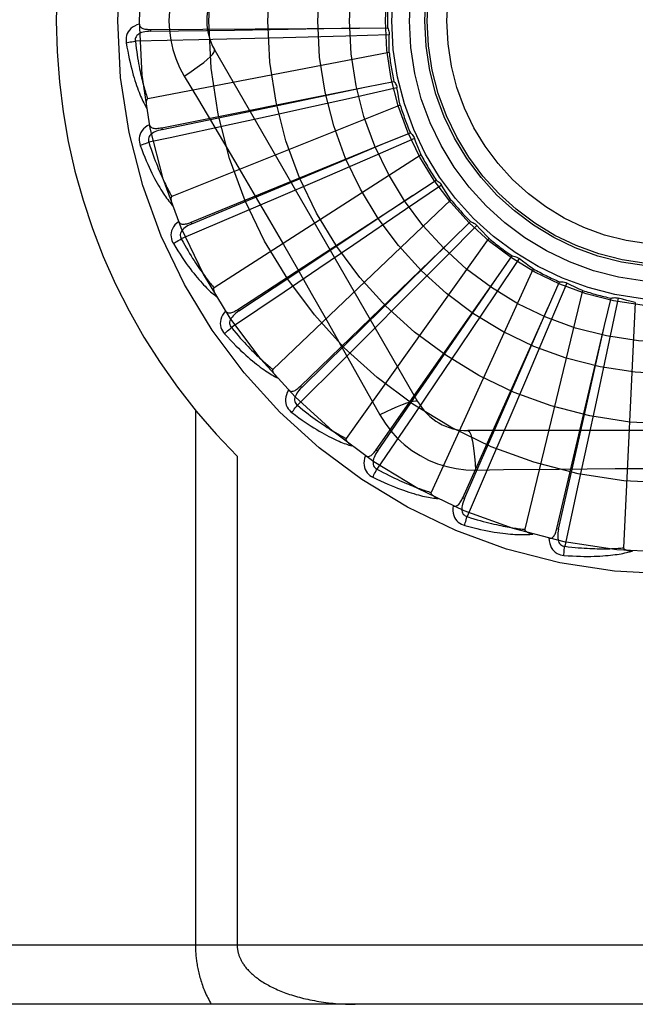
# Model space of a CAD drawing. Header units: inches. Extents: x 0 to 193, y 0 to 125.
# Tile 133 of 256: x 31.445 to 31.758, y 69.041 to 69.541. Entities that reach past the tile are written whole.
import ezdxf

# ---------------------------------------------------------------- set-up
doc = ezdxf.new("R2010")
doc.units = ezdxf.units.IN
doc.header["$LTSCALE"] = 10.6359875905
doc.header["$MEASUREMENT"] = 0
doc.linetypes.add('HIDDEN', pattern=[0.2, 0.1, -0.1])
doc.layers.add('LEFTHAND_DOOR_ASSEMBLY', color=7, linetype='CONTINUOUS')

msp = doc.modelspace()

# ---------------------------------------------------------------- linework, layer by layer
at = {"layer": 'LEFTHAND_DOOR_ASSEMBLY', "color": 8, "linetype": 'HIDDEN'}
for p, q in [((31.511562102, 69.5363107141), (31.5115690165, 69.5353511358)), ((31.5115622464, 69.5363107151), (31.6176522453, 69.5370439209)), ((31.5115690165, 69.5353511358), (31.5541995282, 69.5360009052)), ((31.5541995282, 69.5360009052), (31.6177101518, 69.53704484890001)), ((31.6176522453, 69.5370439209), (31.6319113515, 69.5371221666)), ((31.5360662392, 69.5310151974), (31.5037782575, 69.53028967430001)), ((31.5573491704, 69.53152454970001), (31.5360662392, 69.5310151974)), ((31.5788689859, 69.532070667), (31.5573491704, 69.53152454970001)), ((31.6107242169, 69.5329267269), (31.5788689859, 69.532070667)), ((31.6328070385, 69.53355447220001), (31.6107242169, 69.5329267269)), ((31.6474183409, 69.3469003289), (31.5439763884, 69.5260670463)), ((31.6327572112, 69.5246600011), (31.5100467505, 69.5010094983)), ((31.5286294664, 69.51260687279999), (31.5358951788, 69.5004410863)), ((31.5171644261, 69.48632137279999), (31.62119848, 69.5071189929)), ((31.5590898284, 69.49408632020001), (31.6212551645, 69.5071308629)), ((31.6367397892, 69.5065606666), (31.6151748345, 69.501765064)), ((31.62119848, 69.5071189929), (31.6351850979, 69.5098943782)), ((31.6151748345, 69.501765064), (31.5943822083, 69.4971689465)), ((31.6383741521, 69.4978175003), (31.5223571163, 69.4513712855)), ((31.5943822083, 69.4971689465), (31.5736748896, 69.4926167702)), ((31.5173526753, 69.4853804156), (31.5590898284, 69.49408632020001)), ((31.5736748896, 69.4926167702), (31.552422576, 69.4879730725)), ((31.5171642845, 69.4863213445), (31.5173526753, 69.4853804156)), ((31.6457100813, 69.4807989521), (31.6254424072, 69.4720088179)), ((31.6303439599, 69.4784059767), (31.6435525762, 69.483778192)), ((31.5321259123, 69.4382956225), (31.6303439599, 69.4784059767)), ((31.6107886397, 69.47019240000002), (31.6303973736, 69.4784283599)), ((31.6489695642, 69.4725230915), (31.5438391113, 69.4049598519)), ((31.6254424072, 69.4720088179), (31.5961871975, 69.4593746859)), ((31.5324888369, 69.437407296), (31.6107886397, 69.47019240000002)), ((31.5961871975, 69.4593746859), (31.5764118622, 69.4508695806)), ((31.659393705, 69.4572004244), (31.641155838, 69.44473345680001)), ((31.6447581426, 69.4519426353), (31.656711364, 69.459717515)), ((31.5559059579, 69.39396924), (31.6447581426, 69.4519426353)), ((31.5764118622, 69.4508695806), (31.5568427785, 69.4424866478)), ((31.6641605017, 69.44969098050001), (31.5737163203, 69.3634526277)), ((31.5568427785, 69.4424866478), (31.5271373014, 69.4298128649)), ((31.641155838, 69.44473345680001), (31.6148203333, 69.4267910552)), ((31.5321257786, 69.4382955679), (31.5324888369, 69.437407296)), ((31.6772960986, 69.4366179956), (31.6617472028, 69.4209247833)), ((31.6639200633, 69.4286854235), (31.6741858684, 69.4385819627)), ((31.5876450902, 69.3549442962), (31.6639200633, 69.4286854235)), ((31.6148203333, 69.4267910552), (31.5970119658, 69.4146971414)), ((31.6833979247, 69.4301463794), (31.610908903, 69.3283497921)), ((31.6617472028, 69.4209247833), (31.6392832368, 69.3983225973)), ((31.6871371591, 69.409474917), (31.6953445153, 69.4211354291)), ((31.6987702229, 69.4197955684), (31.6864722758, 69.401443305)), ((31.5970119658, 69.4146971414), (31.5793830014, 69.4027622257)), ((31.7059865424, 69.4145956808), (31.6540726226, 69.3009200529)), ((31.6261961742, 69.3226312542), (31.6871371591, 69.409474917)), ((31.7135703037, 69.39500543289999), (31.7194225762, 69.4080084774)), ((31.723039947, 69.40734114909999), (31.7144374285, 69.3869931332)), ((31.5793830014, 69.4027622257), (31.5526128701, 69.3846956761)), ((31.6864722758, 69.401443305), (31.6686917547, 69.3749982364)), ((31.7311099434, 69.4036009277), (31.7016474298, 69.2821547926)), ((31.6392832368, 69.3983225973), (31.6240854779, 69.38307698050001)), ((31.7422641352, 69.3857999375), (31.745549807, 69.3996755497)), ((31.7492281, 69.3997048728), (31.7446319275, 69.3780965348)), ((31.7578601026, 69.397559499), (31.7519138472, 69.2727322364)), ((31.555905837, 69.3939691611), (31.556430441, 69.39316565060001)), ((31.6701658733, 69.29819799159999), (31.7135703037, 69.39500543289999)), ((31.6881598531, 69.3368535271), (31.7135935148, 69.3950584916)), ((31.7144374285, 69.3869931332), (31.7019829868, 69.3576609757)), ((31.717965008, 69.2825275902), (31.7422641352, 69.3857999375)), ((31.7283182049, 69.323889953), (31.7422768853, 69.38585643)), ((31.6240854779, 69.38307698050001), (31.6090337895, 69.36802144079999)), ((31.7446319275, 69.3780965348), (31.7379537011, 69.346937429)), ((31.6686917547, 69.3749982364), (31.6566538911, 69.357151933)), ((31.6090337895, 69.36802144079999), (31.5861665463, 69.3452150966)), ((31.6566538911, 69.357151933), (31.644723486, 69.3395199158)), ((31.7019829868, 69.3576609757), (31.6935400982, 69.33785899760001)), ((31.5876449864, 69.3549441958), (31.5883121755, 69.35425448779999)), ((31.7379537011, 69.346937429), (31.7334109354, 69.3258954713)), ((31.5343325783, 69.34267211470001), (31.5343325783, 69.0706503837)), ((31.644723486, 69.3395199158), (31.6265856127, 69.31279805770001)), ((31.6710415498, 69.2978055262), (31.6881598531, 69.3368535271)), ((31.6935400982, 69.33785899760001), (31.6851621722, 69.3182877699)), ((31.8795613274, 69.3323169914), (31.6726774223, 69.3323169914)), ((31.7334109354, 69.3258954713), (31.7288882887, 69.3050923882)), ((31.6261960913, 69.322631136), (31.6269817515, 69.3220801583)), ((31.7188991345, 69.28230794), (31.7283182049, 69.323889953)), ((31.5555457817, 69.3192829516), (31.5555457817, 69.0706503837)), ((31.6851621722, 69.3182877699), (31.6724092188, 69.2886161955)), ((31.6766608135, 69.3122960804), (31.6908295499, 69.3125054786)), ((31.7288882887, 69.3050923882), (31.7219811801, 69.2735435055)), ((31.6701658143, 69.2981978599), (31.6710415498, 69.2978055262)), ((31.717964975, 69.2825274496), (31.7188991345, 69.28230794)), ((32.2596193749, 69.0706503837), (31.1676193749, 69.0706503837)), ((32.2596193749, 69.0406503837), (31.1976193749, 69.0406503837))]:
    msp.add_line(p, q, dxfattribs=at)
for points in [[(31.5286294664, 69.5686938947), (31.5262860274, 69.5643357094), (31.5243543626, 69.559814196), (31.5228399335, 69.5551379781), (31.5217522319, 69.5503575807), (31.5210977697, 69.5455247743), (31.5208777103, 69.5406503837)], [(31.5058547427, 69.5390035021), (31.5045653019, 69.5385765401), (31.5034124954, 69.5380594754), (31.5023884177, 69.5374496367), (31.5015030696, 69.536753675), (31.5007565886, 69.5359740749), (31.5001504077, 69.5351224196), (31.4996856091, 69.5342005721), (31.4993525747, 69.53324174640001), (31.4991521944, 69.5322706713), (31.49906158, 69.5313159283), (31.4990637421, 69.530418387), (31.4991616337, 69.52956563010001)], [(31.5058547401, 69.5390072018), (31.5059028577, 69.5385474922), (31.506028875, 69.5381345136), (31.5062379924, 69.5377674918), (31.5065146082, 69.5374487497), (31.5068454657, 69.5371830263), (31.5072287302, 69.5369622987), (31.507660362, 69.5367813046), (31.5081337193, 69.5366365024), (31.5086423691, 69.5365240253), (31.5091816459, 69.5364395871), (31.5097452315, 69.5363782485), (31.5103316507, 69.5363381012), (31.5109368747, 69.5363151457), (31.5115622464, 69.5363107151)], [(31.5208777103, 69.5406503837), (31.521099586, 69.5357732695), (31.5217540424, 69.5309407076), (31.5228386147, 69.526165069), (31.5243500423, 69.521492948), (31.5262824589, 69.5169700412), (31.5286294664, 69.51260687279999)], [(31.6319113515, 69.5371221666), (31.6321994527, 69.53657170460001), (31.6324328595, 69.5359988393), (31.6326129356, 69.5353977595), (31.6327367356, 69.5347835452), (31.6328010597, 69.53417113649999), (31.6328070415, 69.5335545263)], [(31.5115693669, 69.535349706), (31.5105322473, 69.5353120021), (31.5095530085, 69.5352281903), (31.5086293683, 69.53509519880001), (31.507765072, 69.5349112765), (31.5069612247, 69.53467185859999), (31.5062248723, 69.5343767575), (31.5055584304, 69.5340265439), (31.5049794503, 69.53361836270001), (31.504506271, 69.5331511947), (31.5041398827, 69.5326306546), (31.5038884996, 69.5320597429), (31.5037464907, 69.5314636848), (31.5037100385, 69.5308716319), (31.5037783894, 69.5302853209)], [(31.6327572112, 69.5246600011), (31.632719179, 69.52688770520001), (31.6327148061, 69.5291126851), (31.6327440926, 69.53133494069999), (31.6328070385, 69.53355447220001)], [(31.4991616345, 69.52956563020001), (31.4997688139, 69.5296900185), (31.5004644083, 69.5298171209), (31.5012246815, 69.52994246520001), (31.502040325, 69.5300644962), (31.5029017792, 69.5301815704), (31.5037782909, 69.5302894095)], [(31.4991616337, 69.52956563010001), (31.4995253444, 69.5273666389), (31.4999024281, 69.525266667), (31.5002895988, 69.5232674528), (31.5006856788, 69.5213626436), (31.5010895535, 69.51954780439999), (31.5014995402, 69.5178189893), (31.5019145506, 69.5161720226), (31.5023330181, 69.5146032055), (31.5027538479, 69.5131086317), (31.5031755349, 69.5116847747), (31.5035969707, 69.5103279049), (31.5040166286, 69.5090347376), (31.5044327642, 69.5078014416), (31.5048454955, 69.5066259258), (31.5052544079, 69.5055053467), (31.5056600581, 69.5044382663), (31.5060632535, 69.5034229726), (31.506463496, 69.5024576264), (31.5068610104, 69.501540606), (31.5072548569, 69.50066963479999), (31.5076445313, 69.49984264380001), (31.5080292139, 69.4990574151), (31.5084075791, 69.4983117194), (31.5087808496, 69.4976035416), (31.5091502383, 69.4969299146), (31.5095148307, 69.4962916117)], [(31.5037782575, 69.53028967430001), (31.5040013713, 69.5284528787), (31.5042310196, 69.52669174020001), (31.5044677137, 69.5250078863), (31.5047099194, 69.52339643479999), (31.5049565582, 69.5218540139), (31.5052067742, 69.5203777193), (31.5054595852, 69.5189644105), (31.5057142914, 69.517611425), (31.5059700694, 69.5163158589), (31.5062263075, 69.5150752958), (31.5064823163, 69.5138870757), (31.5067375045, 69.51274902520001), (31.5069911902, 69.5116587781), (31.507242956, 69.5106142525), (31.5074921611, 69.50961315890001), (31.5077387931, 69.5086537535), (31.5079825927, 69.50773398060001), (31.50822366, 69.5068524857), (31.5084620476, 69.5060076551), (31.5086976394, 69.5051982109), (31.508930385, 69.5044227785), (31.5091601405, 69.503680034), (31.5093867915, 69.5029686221), (31.5096101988, 69.502287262), (31.509830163, 69.5016340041), (31.5100467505, 69.5010094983)], [(31.5286277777, 69.5126057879), (31.5314628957, 69.5144684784), (31.5340939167, 69.5162807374), (31.5364392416, 69.51798440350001), (31.5385151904, 69.51958745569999), (31.5403176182, 69.5210874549), (31.5417970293, 69.5224495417), (31.5429289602, 69.5236524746), (31.5436836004, 69.5246707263), (31.5440364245, 69.5254834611), (31.5439765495, 69.526066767)], [(31.6351850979, 69.5098943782), (31.6355721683, 69.5094083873), (31.6359097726, 69.508890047), (31.6362003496, 69.508333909), (31.6364381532, 69.5077542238), (31.6366172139, 69.5071650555), (31.6367397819, 69.5065607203)], [(31.6383741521, 69.4978175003), (31.6379152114, 69.4999977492), (31.6374898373, 69.5021816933), (31.6370980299, 69.5043693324), (31.6367397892, 69.5065606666)], [(31.5100467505, 69.5010094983), (31.5098861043, 69.500945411), (31.5097492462, 69.5008465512), (31.5096377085, 69.5007092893), (31.5095468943, 69.5005445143), (31.5094734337, 69.50036113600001), (31.5094151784, 69.5001614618), (31.5093692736, 69.49995105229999), (31.5093344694, 69.4997290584), (31.5093086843, 69.4994962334), (31.5092915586, 69.4992533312), (31.5092821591, 69.49900119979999), (31.5092801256, 69.4987403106), (31.5092847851, 69.4984718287), (31.5092961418, 69.4981945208), (31.5093138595, 69.497907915), (31.5093382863, 69.4976108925), (31.5093693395, 69.4973023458), (31.5094079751, 69.4969817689), (31.5094552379, 69.496648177), (31.5095107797, 69.49630189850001)], [(31.5358951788, 69.5004410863), (31.5503268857, 69.4760589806), (31.557544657, 69.46381686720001), (31.564739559, 69.4515400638), (31.571912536, 69.43925045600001), (31.5790464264, 69.42692775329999), (31.5861544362, 69.4145887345), (31.5932149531, 69.4022284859), (31.6002532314, 69.389854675), (31.6072458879, 69.3774838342)], [(31.5110504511, 69.4878853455), (31.5098651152, 69.4872220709), (31.5088309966, 69.4864961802), (31.5079408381, 69.4857035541), (31.507203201, 69.4848526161), (31.5066177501, 69.483945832), (31.5061837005, 69.4829948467), (31.5059017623, 69.4820016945), (31.5057562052, 69.4809971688), (31.5057432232, 69.4800057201), (31.5058349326, 69.4790510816), (31.5060069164, 69.4781701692), (31.5062644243, 69.4773513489)], [(31.552422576, 69.4879730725), (31.5214596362, 69.4812659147), (31.5106605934, 69.47893601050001)], [(31.5110497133, 69.4878890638), (31.5111839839, 69.4874467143), (31.5113858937, 69.4870650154), (31.5116606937, 69.4867441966), (31.5119926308, 69.4864835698), (31.5123677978, 69.4862852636), (31.5127859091, 69.4861410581), (31.5132439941, 69.48604502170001), (31.5137362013, 69.4859924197), (31.5142569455, 69.4859782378), (31.5148024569, 69.4859973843), (31.5153674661, 69.4860438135), (31.515950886, 69.4861153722), (31.5165495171, 69.4862073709), (31.5171644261, 69.48632137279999)], [(31.5173532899, 69.4853790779), (31.5163420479, 69.4851457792), (31.5153963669, 69.48487815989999), (31.5145145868, 69.4845727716), (31.513700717, 69.48422860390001), (31.5129567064, 69.4838413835), (31.5122895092, 69.4834122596), (31.5117013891, 69.48294224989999), (31.5112101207, 69.4824318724), (31.5108339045, 69.48188359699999), (31.5105726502, 69.4813031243), (31.5104338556, 69.4806949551), (31.5104072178, 69.4800827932), (31.510483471, 69.4794945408), (31.5106615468, 69.4789317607)], [(31.6435525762, 69.483778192), (31.6440246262, 69.4833742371), (31.644454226, 69.4829291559), (31.6448448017, 69.48243806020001), (31.6451880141, 69.4819138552), (31.6454753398, 69.4813692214), (31.6457100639, 69.48079900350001)], [(31.6489695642, 69.4725230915), (31.6481063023, 69.4745770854), (31.6472753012, 69.47664106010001), (31.6464765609, 69.47871501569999), (31.6457100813, 69.4807989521)], [(31.5062644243, 69.4773513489), (31.5070377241, 69.4752609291), (31.5078054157, 69.4732702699), (31.5085639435, 69.4713804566), (31.5093133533, 69.4695850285), (31.5100533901, 69.4678794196), (31.5107831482, 69.46625943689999), (31.5115023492, 69.4647207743), (31.5122101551, 69.46325950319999), (31.51290623, 69.4618715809), (31.5135897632, 69.4605532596), (31.5142603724, 69.4593006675), (31.51491718, 69.45811029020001), (31.5155591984, 69.4569780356), (31.5161869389, 69.4559018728), (31.5168005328, 69.4548789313), (31.5174007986, 69.4539079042), (31.5179888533, 69.4529872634), (31.5185645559, 69.4521151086), (31.5191284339, 69.4512898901), (31.5196799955, 69.4505091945), (31.5202191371, 69.44977089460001), (31.5207454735, 69.4490726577), (31.5212581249, 69.4484120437), (31.5217586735, 69.4477873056), (31.5222488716, 69.4471957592), (31.5227276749, 69.4466379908)], [(31.506264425, 69.4773513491), (31.5068370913, 69.477588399), (31.5074960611, 69.4778448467), (31.5082188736, 69.4781118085), (31.5089966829, 69.4783859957), (31.5098204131, 69.4786639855), (31.5106606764, 69.4789357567)], [(31.5106605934, 69.47893601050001), (31.5112272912, 69.4771746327), (31.511786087, 69.47548878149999), (31.5123371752, 69.4738801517), (31.5128799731, 69.4723436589), (31.5134140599, 69.4708757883), (31.5139391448, 69.469473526), (31.5144548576, 69.4681336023), (31.5149610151, 69.4668532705), (31.5154573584, 69.4656295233), (31.515943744, 69.4644598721), (31.5164199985, 69.4633415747), (31.5168859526, 69.4622723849), (31.5173413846, 69.46124985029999), (31.5177862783, 69.4602718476), (31.5182204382, 69.4593360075), (31.518644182, 69.4584406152), (31.5190576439, 69.45758360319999), (31.5194611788, 69.4567636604), (31.5198551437, 69.4559792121), (31.5202396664, 69.4552289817), (31.5206149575, 69.4545116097), (31.5209811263, 69.45382576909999), (31.521338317, 69.4531701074), (31.5216866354, 69.4525433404), (31.5220262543, 69.4519435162), (31.5223571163, 69.4513712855)], [(31.656711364, 69.459717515), (31.6572513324, 69.4594101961), (31.657757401, 69.4590544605), (31.658233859, 69.45864615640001), (31.6586700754, 69.4581963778), (31.6590552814, 69.4577159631), (31.6593936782, 69.4572004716)], [(31.6641605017, 69.44969098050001), (31.6629254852, 69.4515423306), (31.661719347, 69.4534110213), (31.6605420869, 69.4552970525), (31.659393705, 69.4572004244)], [(31.5223571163, 69.4513712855), (31.5222115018, 69.4512779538), (31.5220958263, 69.45115498), (31.5220122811, 69.45099909), (31.521954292, 69.45082010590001), (31.5219168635, 69.450626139), (31.5218974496, 69.45041904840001), (31.5218921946, 69.4502037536), (31.521900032, 69.4499791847), (31.5219187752, 69.4497456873), (31.5219479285, 69.4495039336), (31.5219864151, 69.4492545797), (31.5220337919, 69.44899802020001), (31.5220891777, 69.448735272), (31.5221528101, 69.44846512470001), (31.5222244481, 69.4481870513), (31.5223046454, 69.4479000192), (31.5223954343, 69.44759771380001), (31.5224921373, 69.4472954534), (31.5225902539, 69.44700810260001), (31.5226912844, 69.4467307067)], [(31.556430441, 69.39316565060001), (31.5833065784, 69.4110254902), (31.5919422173, 69.41676006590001), (31.644806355, 69.4519747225)], [(31.525826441, 69.43867425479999), (31.5247880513, 69.4377986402), (31.5239099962, 69.436890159), (31.5231859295, 69.4359433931), (31.5226226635, 69.43496823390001), (31.5222194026, 69.4339670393), (31.5219731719, 69.43295109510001), (31.521884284, 69.4319225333), (31.521931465, 69.4309086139), (31.5221063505, 69.429932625), (31.5223770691, 69.4290125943), (31.5227126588, 69.4281801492), (31.5231204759, 69.4274248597)], [(31.5258253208, 69.4386772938), (31.5260406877, 69.43826864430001), (31.5263110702, 69.4379322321), (31.5266416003, 69.4376692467), (31.5270168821, 69.4374761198), (31.527422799, 69.4373523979), (31.5278606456, 69.4372899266), (31.5283286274, 69.4372823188), (31.5288218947, 69.4373238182), (31.5293359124, 69.4374084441), (31.5298679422, 69.4375304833), (31.5304139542, 69.4376830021), (31.5309732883, 69.4378636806), (31.5315436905, 69.43806730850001), (31.5321259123, 69.4382956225)], [(31.5324896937, 69.4374060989), (31.5315408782, 69.4369856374), (31.530662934, 69.436543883), (31.529854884, 69.4360771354), (31.5291208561, 69.4355851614), (31.5284635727, 69.4350641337), (31.5278896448, 69.4345164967), (31.5274011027, 69.4339436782), (31.5270153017, 69.4333495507), (31.5267496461, 69.432739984), (31.5266029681, 69.4321205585), (31.5265817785, 69.4314971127), (31.5266714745, 69.4308909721), (31.5268576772, 69.43032778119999), (31.5271390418, 69.4298088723)], [(31.6741858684, 69.4385819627), (31.6747742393, 69.43838238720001), (31.6753384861, 69.4381288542), (31.6758836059, 69.437818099), (31.6763970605, 69.4374590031), (31.6768662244, 69.4370601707), (31.6772960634, 69.4366180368)], [(31.6833979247, 69.4301463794), (31.6818331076, 69.43173239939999), (31.6802945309, 69.43333967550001), (31.6787821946, 69.4349682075), (31.6772960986, 69.4366179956)], [(31.5231204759, 69.4274248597), (31.5242754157, 69.4255185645), (31.5254059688, 69.4237091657), (31.5265084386, 69.4219970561), (31.5275840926, 69.4203759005), (31.5286335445, 69.418841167), (31.5296566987, 69.4173885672), (31.5306540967, 69.4160138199), (31.531625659, 69.414712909), (31.5325718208, 69.4134818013), (31.5334924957, 69.4123166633), (31.5343880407, 69.4112136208), (31.5352582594, 69.4101690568), (31.5361029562, 69.4091787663), (31.5369230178, 69.40824085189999), (31.5377191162, 69.4073525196), (31.5384923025, 69.4065126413), (31.5392439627, 69.40571992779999), (31.539974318, 69.4049724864), (31.5406841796, 69.40426889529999), (31.5413735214, 69.4036066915), (31.5420426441, 69.402983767), (31.5426916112, 69.4023977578), (31.5433200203, 69.401846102), (31.5439297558, 69.40132738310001), (31.5445230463, 69.4008392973), (31.5450987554, 69.4003822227)], [(31.5231204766, 69.4274248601), (31.523637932, 69.42776600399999), (31.5242364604, 69.42814252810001), (31.5248956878, 69.4285414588), (31.5256075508, 69.4289578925), (31.5263637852, 69.4293867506), (31.5271374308, 69.4298126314)], [(31.5271373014, 69.4298128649), (31.5280271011, 69.42819056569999), (31.5288948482, 69.4266409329), (31.5297404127, 69.42516566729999), (31.5305641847, 69.4237596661), (31.5313664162, 69.4224193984), (31.532147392, 69.4211418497), (31.5329073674, 69.41992373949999), (31.5336466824, 69.4187623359), (31.5343656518, 69.417654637), (31.5350646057, 69.416598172), (31.5357438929, 69.4155902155), (31.5364037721, 69.4146285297), (31.5370444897, 69.4137106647), (31.5376664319, 69.4128345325), (31.5382698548, 69.4119977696), (31.5388553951, 69.41119875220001), (31.5394235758, 69.4104354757), (31.5399749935, 69.4097067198), (31.5405102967, 69.4090110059), (31.5410298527, 69.4083471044), (31.5415341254, 69.4077137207), (31.5420234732, 69.4071095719), (31.5424982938, 69.4065333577), (31.542958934, 69.40598383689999), (31.5434059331, 69.4054591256), (31.5438391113, 69.4049598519)], [(31.5883121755, 69.35425448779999), (31.6113226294, 69.3768779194), (31.6187169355, 69.3841431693), (31.663961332, 69.4287260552)], [(31.6953445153, 69.4211354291), (31.6959600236, 69.4210508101), (31.696562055, 69.4209086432), (31.6971561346, 69.4207066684), (31.6977282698, 69.42045123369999), (31.6982644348, 69.42014839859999), (31.6987701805, 69.4197956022)], [(31.7059865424, 69.4145956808), (31.7041498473, 69.4158568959), (31.7023348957, 69.4171439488), (31.7005416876, 69.4184568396), (31.6987702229, 69.4197955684)], [(31.6269817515, 69.3220801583), (31.6452948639, 69.348649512), (31.6511805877, 69.357182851), (31.6871699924, 69.4095226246)], [(31.7194225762, 69.4080084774), (31.7200429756, 69.40804187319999), (31.7206610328, 69.4080162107), (31.7212826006, 69.40793031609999), (31.7218927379, 69.4077877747), (31.7224765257, 69.40759188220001), (31.7230398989, 69.4073411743)], [(31.7311099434, 69.4036009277), (31.7290677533, 69.4044917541), (31.7270420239, 69.40541206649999), (31.7250327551, 69.40636186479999), (31.723039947, 69.40734114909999)], [(31.5438391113, 69.4049598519), (31.5437137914, 69.4048406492), (31.5436234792, 69.4046980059), (31.5435709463, 69.4045291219), (31.543547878, 69.4043423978), (31.5435478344, 69.4041448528), (31.5435679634, 69.4039378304), (31.5436035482, 69.4037254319), (31.5436537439, 69.40350640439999), (31.5437163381, 69.4032806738), (31.5437907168, 69.4030488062), (31.5438756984, 69.4028112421), (31.5439707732, 69.4025682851), (31.5440748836, 69.40232076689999), (31.5441884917, 69.40206754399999), (31.5443114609, 69.4018080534), (31.5444445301, 69.4015413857), (31.5445878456, 69.4012667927), (31.5447430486, 69.40098322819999), (31.5449120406, 69.400689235), (31.5450941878, 69.4003852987)], [(31.745549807, 69.3996755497), (31.7461526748, 69.3998257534), (31.7467644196, 69.3999175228), (31.7473910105, 69.3999508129), (31.748017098, 69.3999263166), (31.7486274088, 69.3998444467), (31.749228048, 69.3997048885)], [(31.7578601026, 69.397559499), (31.7556862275, 69.39804774), (31.7535229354, 69.3985680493), (31.7513702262, 69.3991204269), (31.7492281, 69.3997048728)], [(31.5496486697, 69.3931488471), (31.5487947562, 69.3920925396), (31.5481044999, 69.3910343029), (31.5475726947, 69.3899676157), (31.5472041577, 69.3889034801), (31.5469976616, 69.38784406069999), (31.5469481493, 69.38679987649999), (31.5470555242, 69.38577308), (31.5472937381, 69.3847864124), (31.5476501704, 69.38386115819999), (31.5480901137, 69.3830089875), (31.5485771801, 69.38225509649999), (31.5491205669, 69.381590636)], [(31.5496463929, 69.3931522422), (31.5499355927, 69.3927913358), (31.5502649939, 69.3925119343), (31.5506393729, 69.3923162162), (31.5510444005, 69.3921976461), (31.5514664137, 69.3921529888), (31.5519081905, 69.3921745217), (31.55236918, 69.3922556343), (31.5528457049, 69.3923897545), (31.5533344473, 69.3925701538), (31.5538337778, 69.3927906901), (31.5543410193, 69.39304377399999), (31.5548559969, 69.39332701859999), (31.5553775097, 69.3936348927), (31.5559059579, 69.39396924)], [(31.5564315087, 69.39316463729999), (31.5555794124, 69.3925722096), (31.5548009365, 69.3919722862), (31.5540958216, 69.39136104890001), (31.5534681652, 69.39073904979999), (31.5529213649, 69.39010304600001), (31.5524614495, 69.389456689), (31.5520901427, 69.3888017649), (31.551823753, 69.3881453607), (31.5516782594, 69.387496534), (31.5516514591, 69.3868605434), (31.5517486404, 69.3862443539), (31.5519514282, 69.3856661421), (31.5522408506, 69.3851483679), (31.5526153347, 69.384692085)], [(31.5491205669, 69.381590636), (31.5506154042, 69.3799373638), (31.5520679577, 69.3783746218), (31.5534745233, 69.37690209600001), (31.5548375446, 69.37551380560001), (31.5561584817, 69.3742054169), (31.5574380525, 69.3729727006), (31.5586775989, 69.3718115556), (31.5598778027, 69.3707180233), (31.5610398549, 69.3696882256), (31.5621643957, 69.368718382), (31.5632525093, 69.3678047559), (31.564304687, 69.3669437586), (31.5653215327, 69.3661312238), (31.5663042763, 69.3653654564), (31.5672541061, 69.36464384), (31.568172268, 69.3639654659), (31.5690603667, 69.3633293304), (31.5699189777, 69.3627336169), (31.5707491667, 69.3621770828), (31.571551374, 69.3616573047), (31.5723262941, 69.3611722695), (31.5730744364, 69.36071966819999), (31.573795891, 69.3602969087), (31.5744927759, 69.3599029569), (31.5751677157, 69.3595359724), (31.575819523, 69.35919611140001)], [(31.5491205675, 69.3815906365), (31.5495641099, 69.3820235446), (31.5500805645, 69.3825065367), (31.5506523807, 69.3830230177), (31.5512725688, 69.3835666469), (31.5519339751, 69.3841308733), (31.5526130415, 69.3846954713)], [(31.5526128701, 69.3846956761), (31.5537936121, 69.3832710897), (31.5549389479, 69.3819136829), (31.5560484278, 69.3806251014), (31.5571234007, 69.3794004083), (31.5581647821, 69.37823618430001), (31.5591734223, 69.3771295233), (31.5601501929, 69.3760772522), (31.5610959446, 69.3750767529), (31.5620115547, 69.3741251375), (31.5628978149, 69.3732200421), (31.5637555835, 69.3723588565), (31.564585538, 69.3715394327), (31.5653883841, 69.3707594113), (31.5661648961, 69.37001681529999), (31.5669157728, 69.3693093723), (31.5676419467, 69.3686356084), (31.5683443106, 69.3679936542), (31.5690236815, 69.3673824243), (31.5696809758, 69.3668005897), (31.5703167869, 69.3662470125), (31.5709318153, 69.365720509), (31.5715266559, 69.36521988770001), (31.5721019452, 69.3647439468), (31.5726582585, 69.3642915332), (31.573196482, 69.3638608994), (31.5737163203, 69.3634526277)], [(31.6072458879, 69.3774838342), (31.6211596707, 69.3527588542), (31.6280880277, 69.34033959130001)], [(31.5737163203, 69.3634526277), (31.5736158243, 69.3633118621), (31.5735541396, 69.3631547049), (31.5735345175, 69.362978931), (31.5735472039, 69.3627912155), (31.5735845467, 69.3625972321), (31.5736434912, 69.3623977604), (31.5737186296, 69.3621959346), (31.5738093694, 69.3619903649), (31.5739135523, 69.3617805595), (31.5740304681, 69.3615669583), (31.5741588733, 69.36134977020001), (31.5742982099, 69.36112919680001), (31.574447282, 69.3609058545), (31.5746067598, 69.3606787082), (31.5747766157, 69.36044717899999), (31.5749577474, 69.3602105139), (31.5751505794, 69.35996785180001), (31.5753565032, 69.359718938), (31.5755772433, 69.3594631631), (31.5758122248, 69.3592007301)], [(31.5816561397, 69.3529545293), (31.581017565, 69.3517557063), (31.5805400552, 69.3505859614), (31.5802197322, 69.3494379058), (31.5800592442, 69.3483232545), (31.5800569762, 69.3472439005), (31.5802059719, 69.3462092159), (31.5805057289, 69.3452212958), (31.580926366, 69.3442975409), (31.5814514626, 69.3434564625), (31.5820447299, 69.3427029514), (31.5826656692, 69.3420548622), (31.5833249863, 69.341505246)], [(31.581653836, 69.3529570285), (31.5820057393, 69.3526576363), (31.5823818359, 69.3524457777), (31.5827864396, 69.3523244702), (31.5832066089, 69.3522846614), (31.5836294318, 69.3523206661), (31.5840591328, 69.3524254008), (31.5844964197, 69.3525922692), (31.5849389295, 69.3528141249), (31.5853846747, 69.35308373), (31.5858332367, 69.3533947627), (31.5862834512, 69.35373928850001), (31.5867355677, 69.3541149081), (31.58718943, 69.3545159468), (31.5876450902, 69.3549442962)], [(31.5883134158, 69.354253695), (31.5875888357, 69.3535107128), (31.586937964, 69.3527743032), (31.5863612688, 69.352040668), (31.5858626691, 69.3513111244), (31.5854461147, 69.3505831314), (31.5851168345, 69.3498614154), (31.5848761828, 69.3491480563), (31.5847388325, 69.34845309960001), (31.5847187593, 69.34778846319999), (31.5848128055, 69.3471588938), (31.5850248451, 69.3465722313), (31.5853333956, 69.34604284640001), (31.5857155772, 69.3455892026), (31.586169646, 69.3452120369)], [(31.6474181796, 69.346900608), (31.6469576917, 69.3472391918), (31.6461135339, 69.3473457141), (31.6449211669, 69.3472215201), (31.6433915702, 69.3468752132), (31.6415243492, 69.3463056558), (31.6393390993, 69.3455127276), (31.6368657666, 69.3445064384), (31.6341381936, 69.3432977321), (31.6311831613, 69.3418950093), (31.6280862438, 69.3403386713)], [(31.5833249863, 69.341505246), (31.5851056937, 69.34016475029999), (31.5868277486, 69.3389051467), (31.588487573, 69.3377254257), (31.5900886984, 69.336620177), (31.5916333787, 69.3355854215), (31.5931231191, 69.33461714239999), (31.5945600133, 69.3337115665), (31.5959454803, 69.3328649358), (31.5972814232, 69.3320736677), (31.5985691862, 69.3313341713), (31.599810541, 69.3306429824), (31.6010066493, 69.32999667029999), (31.6021588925, 69.32939125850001), (31.6032687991, 69.3288253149), (31.604338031, 69.3282964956), (31.6053679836, 69.3278041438), (31.6063604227, 69.3273475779), (31.607316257, 69.3269251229), (31.6082367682, 69.3265357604), (31.6091228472, 69.3261771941), (31.609975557, 69.32584757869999), (31.6107958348, 69.3255447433), (31.6115842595, 69.3252661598), (31.6123431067, 69.3250112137), (31.6130753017, 69.3247785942), (31.6137796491, 69.3245682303)], [(31.5833249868, 69.3415052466), (31.5836785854, 69.3420142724), (31.5840943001, 69.3425862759), (31.5845580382, 69.3432016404), (31.5850641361, 69.34385281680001), (31.5856068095, 69.3445320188), (31.5861667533, 69.345214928)], [(31.5861665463, 69.3452150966), (31.5875955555, 69.3440397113), (31.5889770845, 69.3429235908), (31.5903103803, 69.3418682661), (31.5915977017, 69.3408691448), (31.5928405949, 69.3399230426), (31.5940404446, 69.3390272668), (31.5951987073, 69.3381788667), (31.5963167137, 69.3373754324), (31.597395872, 69.3366142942), (31.5984374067, 69.3358932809), (31.5994426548, 69.3352099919), (31.6004126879, 69.334562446), (31.6013486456, 69.3339484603), (31.6022516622, 69.3333662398), (31.6031228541, 69.3328136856), (31.6039634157, 69.3322895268), (31.6047745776, 69.3317920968), (31.6055573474, 69.3313204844), (31.6063128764, 69.33087355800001), (31.6070419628, 69.33045031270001), (31.6077455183, 69.3300497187), (31.6084243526, 69.3296707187), (31.609079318, 69.3293122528), (31.6097111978, 69.32897329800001), (31.6103211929, 69.3286523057), (31.610908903, 69.3283497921)], [(31.6280880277, 69.34033959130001), (31.6306851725, 69.336141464), (31.6336247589, 69.3322183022), (31.6368971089, 69.3285818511), (31.6404779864, 69.32525640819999), (31.6443488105, 69.322259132), (31.6484744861, 69.3196188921), (31.6528231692, 69.317362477), (31.6573567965, 69.3155035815), (31.6620336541, 69.3140566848), (31.6668292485, 69.3130332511), (31.6717100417, 69.3124458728), (31.6766608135, 69.3122960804)], [(31.6726774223, 69.3323169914), (31.6732010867, 69.3320875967), (31.6737155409, 69.33140968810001), (31.6742041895, 69.3303149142), (31.6746690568, 69.3288171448), (31.6751094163, 69.3269153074), (31.6755153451, 69.32462636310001), (31.6758805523, 69.3219811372), (31.676197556, 69.3190147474), (31.6764602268, 69.3157549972), (31.6766608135, 69.3122960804)], [(31.610908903, 69.328349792), (31.6108368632, 69.3281925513), (31.6108060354, 69.3280265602), (31.6108200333, 69.3278502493), (31.6108680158, 69.327668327), (31.6109413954, 69.32748491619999), (31.611037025, 69.32730020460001), (31.6111490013, 69.32711624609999), (31.6112770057, 69.3269315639), (31.6114190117, 69.3267452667), (31.611574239, 69.32655765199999), (31.6117414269, 69.3263686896), (31.6119199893, 69.3261784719), (31.6121086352, 69.3259873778), (31.6123082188, 69.3257945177), (31.6125188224, 69.325599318), (31.6127414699, 69.3254012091), (31.612981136, 69.3251960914), (31.6132260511, 69.3249939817), (31.6134648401, 69.3248046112), (31.6137012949, 69.3246247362)], [(31.6206889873, 69.31954617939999), (31.6210913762, 69.3193187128), (31.6215008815, 69.3191818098), (31.6219211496, 69.3191392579), (31.6223412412, 69.31917969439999), (31.6227496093, 69.31929506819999), (31.6231517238, 69.3194792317), (31.6235495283, 69.3197258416), (31.6239420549, 69.3200274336), (31.6243287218, 69.32037652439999), (31.6247103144, 69.32076682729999), (31.625087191, 69.32119033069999), (31.6254600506, 69.321644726), (31.625829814, 69.3221244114), (31.6261961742, 69.3226312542)], [(31.6269831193, 69.32207961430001), (31.6264122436, 69.3212129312), (31.6259125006, 69.32036665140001), (31.6254850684, 69.3195371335), (31.625133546, 69.3187264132), (31.6248622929, 69.3179327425), (31.6246755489, 69.3171617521), (31.6245742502, 69.3164157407), (31.6245709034, 69.3157073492), (31.6246769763, 69.3150509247), (31.6248884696, 69.3144505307), (31.6252077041, 69.3139145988), (31.6256108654, 69.3134531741), (31.6260719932, 69.3130800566), (31.6265892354, 69.3127956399)], [(31.6206920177, 69.31954402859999), (31.6202918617, 69.3182460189), (31.6200443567, 69.3170070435), (31.6199470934, 69.3158191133), (31.6200004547, 69.3146942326), (31.6202024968, 69.31363395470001), (31.6205446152, 69.3126461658), (31.6210259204, 69.3117328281), (31.6216137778, 69.3109053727), (31.6222885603, 69.31017886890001), (31.6230137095, 69.30955125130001), (31.6237460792, 69.3090323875), (31.6244974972, 69.3086174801)], [(31.6244974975, 69.3086174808), (31.6247483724, 69.3091842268), (31.6250483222, 69.309824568), (31.6253872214, 69.310516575), (31.6257609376, 69.31125176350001), (31.6261652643, 69.31202139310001), (31.6265858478, 69.3127979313)], [(31.6265856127, 69.31279805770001), (31.628211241, 69.3119143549), (31.6297790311, 69.3110798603), (31.631287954, 69.3102959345), (31.6327410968, 69.3095584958), (31.6341405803, 69.30886471), (31.6354882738, 69.308212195), (31.636786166, 69.3075983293), (31.6380360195, 69.3070209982), (31.6392397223, 69.30647784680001), (31.6403988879, 69.305966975), (31.641515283, 69.3054862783), (31.6425903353, 69.3050340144), (31.6436255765, 69.3046082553), (31.6446224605, 69.3042074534), (31.6455824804, 69.3038297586), (31.6465070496, 69.30347414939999), (31.647397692, 69.303139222), (31.6482555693, 69.3028242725), (31.6490820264, 69.3025284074), (31.6498780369, 69.3022507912), (31.6506446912, 69.3019905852), (31.6513829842, 69.30174690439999), (31.6520939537, 69.3015188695), (31.6527785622, 69.3013056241), (31.6534382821, 69.3011058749), (31.6540726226, 69.3009200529)], [(31.6908295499, 69.3125054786), (31.7191609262, 69.31281265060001), (31.7333717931, 69.31294236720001), (31.7476012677, 69.3130349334), (31.7618308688, 69.3131021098), (31.7760695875, 69.3131188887), (31.7903094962, 69.31310509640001), (31.8045440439, 69.3130395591), (31.8187792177, 69.3129479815), (31.8329890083, 69.3128183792)], [(31.6244974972, 69.3086174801), (31.6264997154, 69.30763821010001), (31.628429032, 69.3067272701), (31.6302821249, 69.3058829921), (31.6320634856, 69.30510073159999), (31.6337760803, 69.30437700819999), (31.6354221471, 69.3037081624), (31.6370044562, 69.3030908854), (31.6385251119, 69.3025217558), (31.639986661, 69.3019976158), (31.6413911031, 69.3015151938), (31.6427408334, 69.3010714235), (31.6440376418, 69.3006631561), (31.6452836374, 69.3002867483), (31.646480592, 69.2999410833), (31.6476305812, 69.2996241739), (31.6487350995, 69.2993356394), (31.6497960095, 69.2990751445), (31.6508145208, 69.2988412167), (31.6517920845, 69.2986330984), (31.6527300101, 69.2984487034), (31.6536296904, 69.298286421), (31.6544924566, 69.2981442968), (31.6553193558, 69.298019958), (31.6561127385, 69.29791323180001), (31.6568757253, 69.297823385), (31.6576071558, 69.2977501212)], [(31.6540726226, 69.3009200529), (31.6540316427, 69.3007520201), (31.654032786, 69.30058319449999), (31.654079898, 69.3004127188), (31.6541614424, 69.3002431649), (31.6542682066, 69.3000769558), (31.654397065, 69.2999136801), (31.6545418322, 69.2997542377), (31.6547024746, 69.2995971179), (31.6548771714, 69.2994410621), (31.6550650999, 69.2992862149), (31.6552650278, 69.2991323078), (31.6554763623, 69.2989793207), (31.655697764, 69.2988273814), (31.6559302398, 69.298675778), (31.6561739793, 69.2985239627), (31.6564300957, 69.29837157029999), (31.656699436, 69.29821789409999), (31.6569829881, 69.2980634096), (31.6572821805, 69.29790838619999), (31.6575965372, 69.2977527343)], [(31.6653419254, 69.2941264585), (31.6657801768, 69.2939792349), (31.6662082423, 69.2939222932), (31.6666289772, 69.2939600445), (31.667033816, 69.2940792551), (31.6674129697, 69.2942698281), (31.6677729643, 69.2945267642), (31.6681169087, 69.2948442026), (31.6684452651, 69.2952146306), (31.6687588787, 69.2956305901), (31.6690597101, 69.2960860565), (31.6693496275, 69.2965732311), (31.6696297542, 69.2970899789), (31.6699020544, 69.297630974), (31.6701658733, 69.29819799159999)], [(31.6710429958, 69.2978052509), (31.6706464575, 69.296846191), (31.6703159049, 69.2959206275), (31.6700531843, 69.2950252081), (31.6698614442, 69.2941626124), (31.6697452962, 69.2933319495), (31.6697078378, 69.29253955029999), (31.6697495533, 69.2917878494), (31.6698803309, 69.29109162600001), (31.670108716, 69.2904671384), (31.6704300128, 69.2899176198), (31.670844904, 69.2894517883), (31.6713281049, 69.289075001), (31.6718515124, 69.28879589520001), (31.6724132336, 69.28861450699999)], [(31.6653454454, 69.2941248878), (31.6651981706, 69.2927746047), (31.6651896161, 69.29151117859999), (31.6653189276, 69.2903263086), (31.6655842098, 69.2892318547), (31.6659832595, 69.2882289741), (31.6665061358, 69.2873237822), (31.6671515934, 69.2865180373), (31.6678854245, 69.2858167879), (31.6686855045, 69.2852311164), (31.6695163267, 69.284752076), (31.6703336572, 69.2843811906), (31.6711500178, 69.284115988)], [(31.671150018, 69.2841159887), (31.6712891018, 69.2847199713), (31.6714624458, 69.2854055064), (31.6716642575, 69.2861491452), (31.6718920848, 69.2869417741), (31.6721434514, 69.2877740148), (31.6724094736, 69.2886161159)], [(31.6724092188, 69.2886161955), (31.6741727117, 69.2880561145), (31.675870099, 69.2875334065), (31.6775001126, 69.2870492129), (31.6790665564, 69.28660010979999), (31.6805720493, 69.2861837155), (31.6820188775, 69.285798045), (31.6834094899, 69.2854409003), (31.6847460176, 69.2851105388), (31.68603076, 69.2848050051), (31.687265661, 69.2845227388), (31.6884528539, 69.2842620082), (31.6895940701, 69.2840213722), (31.6906911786, 69.2837992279), (31.6917458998, 69.28359433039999), (31.6927600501, 69.2834051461), (31.6937352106, 69.2832309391), (31.6946731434, 69.2830706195), (31.6955751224, 69.2829237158), (31.6964426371, 69.2827896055), (31.6972768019, 69.2826676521), (31.698078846, 69.2825572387), (31.6988499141, 69.2824576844), (31.6995911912, 69.2823683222), (31.700303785, 69.2822884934), (31.7009893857, 69.2822172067), (31.7016474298, 69.2821547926)], [(31.6711500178, 69.284115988), (31.6733013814, 69.28353333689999), (31.6753682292, 69.2830039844), (31.677347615, 69.2825256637), (31.679244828, 69.28209466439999), (31.6810634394, 69.2817081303), (31.6828063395, 69.2813628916), (31.6844768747, 69.28105622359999), (31.6860777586, 69.2807851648), (31.6876120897, 69.2805470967), (31.6890824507, 69.2803391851), (31.6904917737, 69.2801588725), (31.6918424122, 69.2800034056), (31.6931371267, 69.2798696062), (31.6943778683, 69.2797567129), (31.6955670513, 69.2796631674), (31.6967062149, 69.2795888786), (31.6977972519, 69.2795338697), (31.6988416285, 69.2794969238), (31.699840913, 69.2794775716), (31.700796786, 69.2794740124), (31.7017109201, 69.2794849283), (31.7025849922, 69.2795086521), (31.7034204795, 69.279543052), (31.7042197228, 69.2795884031), (31.7049859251, 69.2796445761), (31.705718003, 69.2797110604)], [(31.7016474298, 69.2821547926), (31.7016389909, 69.2819820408), (31.701672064, 69.2818164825), (31.7017505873, 69.2816580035), (31.7018627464, 69.28150694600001), (31.7019990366, 69.2813639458), (31.7021564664, 69.2812280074), (31.7023287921, 69.28109884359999), (31.7025162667, 69.280974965), (31.7027173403, 69.28085479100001), (31.7029311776, 69.2807383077), (31.7031566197, 69.2806250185), (31.7033930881, 69.28051479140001), (31.7036392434, 69.2804074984), (31.7038962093, 69.280302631), (31.7041642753, 69.2801996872), (31.7044446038, 69.28009851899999), (31.7047435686, 69.27999710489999), (31.7050458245, 69.2799005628), (31.7053364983, 69.27981389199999), (31.7056205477, 69.2797354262)], [(31.7139994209, 69.2776166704), (31.7144572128, 69.2775550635), (31.7148880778, 69.2775801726), (31.7152940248, 69.2776968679), (31.715669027, 69.2778905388), (31.7160052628, 69.2781494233), (31.7163101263, 69.2784698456), (31.7165877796, 69.2788466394), (31.7168400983, 69.2792725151), (31.7170693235, 69.2797403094), (31.7172785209, 69.28024447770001), (31.7174710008, 69.28077771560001), (31.71764827, 69.2813381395), (31.7178132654, 69.2819208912), (31.717965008, 69.2825275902)], [(31.7189006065, 69.2823079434), (31.7186927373, 69.2812911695), (31.7185433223, 69.2803197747), (31.7184548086, 69.27939081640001), (31.7184297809, 69.278507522), (31.7184729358, 69.277669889), (31.7185861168, 69.27688472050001), (31.7187693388, 69.2761544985), (31.7190295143, 69.2754956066), (31.7193719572, 69.27492562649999), (31.7197914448, 69.2744468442), (31.7202869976, 69.2740679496), (31.7208327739, 69.2737894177), (31.7213995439, 69.2736144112), (31.721985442, 69.2735426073)], [(31.7140025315, 69.27761582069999), (31.7141134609, 69.276262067), (31.7143441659, 69.2750198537), (31.7146953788, 69.2738808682), (31.7151629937, 69.2728563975), (31.7157446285, 69.271947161), (31.7164293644, 69.271157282), (31.717215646, 69.2704882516), (31.7180689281, 69.26993855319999), (31.7189653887, 69.2695148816), (31.7198718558, 69.26920173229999), (31.7207446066, 69.2689922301), (31.7215964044, 69.2688863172)], [(31.7215964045, 69.268886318), (31.7216186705, 69.2695057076), (31.7216591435, 69.2702116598), (31.7217165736, 69.27098005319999), (31.7217902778, 69.2718014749), (31.7218795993, 69.2726662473), (31.7219814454, 69.27354347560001)], [(31.7215964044, 69.2688863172), (31.7238191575, 69.26872134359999), (31.7259488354, 69.2685927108), (31.7279829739, 69.2684976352), (31.7299274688, 69.2684334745), (31.7317863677, 69.2683981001), (31.7335631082, 69.2683889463), (31.7352614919, 69.268403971), (31.736884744, 69.2684407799), (31.7384364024, 69.2684973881), (31.7399195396, 69.2685715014), (31.7413375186, 69.2686611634), (31.7426931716, 69.268764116), (31.7439898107, 69.2688777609), (31.7452294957, 69.2690017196), (31.7464148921, 69.26913491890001), (31.7475475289, 69.26927756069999), (31.7486292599, 69.2694300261), (31.7496617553, 69.26959139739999), (31.7506466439, 69.2697615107), (31.7515859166, 69.2699389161), (31.7524814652, 69.27012263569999), (31.753335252, 69.27031135), (31.7541491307, 69.2705032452), (31.7549253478, 69.2706990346), (31.755667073, 69.27089919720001), (31.7563733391, 69.2711030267)], [(31.7219811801, 69.2735435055), (31.7238188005, 69.2733272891), (31.7255844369, 69.2731352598), (31.7272766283, 69.2729682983), (31.7288997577, 69.2728237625), (31.7304568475, 69.2726998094), (31.7319505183, 69.2725949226), (31.7333835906, 69.2725074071), (31.7347584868, 69.27243595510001), (31.7360778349, 69.2723790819), (31.7373438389, 69.2723356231), (31.7385589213, 69.27230428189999), (31.7397250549, 69.2722839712), (31.7408443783, 69.2722734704), (31.7419188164, 69.2722718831), (31.742950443, 69.2722780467), (31.74394095, 69.2722915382), (31.7448922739, 69.2723116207), (31.7458057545, 69.2723380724), (31.7466829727, 69.2723705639), (31.7475251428, 69.2724086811), (31.7483335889, 69.2724520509), (31.7491095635, 69.2725002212), (31.7498543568, 69.2725527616), (31.7505691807, 69.2726092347), (31.7512558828, 69.272668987), (31.7519138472, 69.2727322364)], [(31.7519138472, 69.2727322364), (31.7519382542, 69.2725610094), (31.7520020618, 69.2724047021), (31.7521091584, 69.27226394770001), (31.7522478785, 69.2721368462), (31.7524087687, 69.2720222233), (31.7525890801, 69.2719185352), (31.752782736, 69.27182431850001), (31.7529902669, 69.2717381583), (31.7532104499, 69.2716582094), (31.7534424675, 69.2715843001), (31.7536852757, 69.2715157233), (31.7539383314, 69.2714522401), (31.7542003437, 69.2713934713), (31.7544725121, 69.2713391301), (31.7547552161, 69.27128877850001), (31.7550496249, 69.27124249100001), (31.7553563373, 69.2711999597), (31.7556774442, 69.2711618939), (31.7560155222, 69.2711289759), (31.7563697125, 69.2711009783)], [(31.5343325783, 69.0706503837), (31.5343363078, 69.06997775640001), (31.5343477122, 69.0693028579), (31.53436674, 69.0686258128), (31.5343935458, 69.0679462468), (31.534428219, 69.06726389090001), (31.5344709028, 69.0665785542), (31.5345217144, 69.0658900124), (31.5345808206, 69.0651980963), (31.5346483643, 69.0645026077), (31.5347245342, 69.0638034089), (31.534809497, 69.0631003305), (31.5349034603, 69.06239327), (31.5350066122, 69.0616820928), (31.5351191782, 69.060966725), (31.5352413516, 69.06024712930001), (31.5353734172, 69.0595230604), (31.5355155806, 69.0587944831), (31.5356682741, 69.0580607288), (31.5358318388, 69.0573212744), (31.5360067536, 69.0565756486), (31.5361934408, 69.0558233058), (31.5363924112, 69.055063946), (31.5366042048, 69.05429693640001), (31.5368291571, 69.0535227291), (31.5370677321, 69.0527412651), (31.5373200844, 69.0519534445), (31.5375864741, 69.0511599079), (31.5378670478, 69.0503613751), (31.5381620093, 69.0495585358), (31.5384714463, 69.0487521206), (31.5387955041, 69.0479428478), (31.5391342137, 69.0471314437), (31.5394876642, 69.0463186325), (31.539855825, 69.0455051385), (31.5402387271, 69.0446916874), (31.540636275, 69.0438789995), (31.541048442, 69.0430677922), (31.5414750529, 69.0422588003), (31.5419159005, 69.0414531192), (31.5423710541, 69.0406503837)], [(31.5555457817, 69.0706503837), (31.5555496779, 69.0703126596), (31.5555608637, 69.0699777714), (31.555579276, 69.0696469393), (31.5556051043, 69.0693166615), (31.555638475, 69.0689834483), (31.5556795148, 69.0686485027), (31.5557283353, 69.0683119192), (31.5557851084, 69.0679735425), (31.5558499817, 69.0676332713), (31.55592314, 69.0672910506), (31.5560047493, 69.0669468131), (31.5560950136, 69.06660050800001), (31.5561941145, 69.0662520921), (31.5563022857, 69.0659014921), (31.5564197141, 69.06554869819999), (31.5565467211, 69.065193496), (31.5566835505, 69.0648357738), (31.5568306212, 69.0644752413), (31.5569882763, 69.0641116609), (31.5571569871, 69.0637448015), (31.557337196, 69.0633743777), (31.5575293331, 69.0630003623), (31.5577338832, 69.06262255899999), (31.5579511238, 69.0622412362), (31.5581814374, 69.0618564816), (31.5584249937, 69.0614686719), (31.558682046, 69.0610781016), (31.5589527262, 69.0606851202), (31.559237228, 69.0602900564), (31.5595356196, 69.0598932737), (31.5598480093, 69.05949514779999), (31.5601744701, 69.0590959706), (31.5605151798, 69.05869597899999), (31.5608699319, 69.0582957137), (31.5612386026, 69.057895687), (31.5616211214, 69.0574961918), (31.562016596, 69.0570983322), (31.5624273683, 69.0567001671), (31.5628550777, 69.056300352), (31.5633009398, 69.0558984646), (31.563767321, 69.0554929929), (31.5642524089, 69.0550860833), (31.5647553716, 69.054679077), (31.5652756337, 69.0542727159), (31.5658121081, 69.0538682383), (31.5663654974, 69.053465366), (31.5669360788, 69.053064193), (31.5675240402, 69.0526648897), (31.5681296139, 69.0522676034), (31.5687529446, 69.0518725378), (31.5693942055, 69.0514798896), (31.5700535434, 69.05108986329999), (31.5707311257, 69.050702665), (31.5714270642, 69.0503185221), (31.5721414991, 69.04993766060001), (31.5728745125, 69.04956032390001), (31.5736262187, 69.0491867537), (31.5743966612, 69.0488172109), (31.575185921, 69.0484519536), (31.5759939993, 69.0480912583), (31.5768209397, 69.0477353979), (31.577666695, 69.04738466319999), (31.5785312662, 69.0470393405), (31.5794145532, 69.0466997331), (31.580316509, 69.0463661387), (31.5812369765, 69.0460388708), (31.5821758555, 69.0457182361), (31.5831329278, 69.0454045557), (31.5841080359, 69.0450981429), (31.5851008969, 69.0447993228), (31.5861112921, 69.0445084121), (31.5871388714, 69.044225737), (31.5881833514, 69.0439516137), (31.5892443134, 69.0436863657), (31.5903214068, 69.0434303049), (31.5914141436, 69.0431837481), (31.5925221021, 69.0429469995), (31.5936447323, 69.042720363), (31.5947815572, 69.0425041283), (31.5959319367, 69.0422985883), (31.5970953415, 69.0421040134), (31.5982709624, 69.0419206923), (31.5994581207, 69.0417488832), (31.6006558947, 69.0415888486), (31.6018634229, 69.0414408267), (31.6030798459, 69.0413050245), (31.604304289, 69.0411816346), (31.6055359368, 69.0410708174), (31.6067739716, 69.0409727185), (31.6080175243, 69.0408874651), (31.6092657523, 69.0408151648), (31.6105177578, 69.0407559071), (31.6117726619, 69.04070976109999), (31.6130295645, 69.040676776), (31.6142871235, 69.0406569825), (31.6155457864, 69.0406503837)]]:
    msp.add_lwpolyline(points, dxfattribs=at)
for radius in [0.2812500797, 0.2702837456, 0.235, 0.205, 0.179592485, 0.1635, 0.1452498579, 0.1420000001, 0.133, 0.12525, 0.124, 0.1139999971]:
    msp.add_circle((31.7761193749, 69.5406503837), radius, dxfattribs=at)
for centre, radius, start, end in [((31.7761193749, 69.5406503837), 0.3125, 134.8970822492, 225.1029177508), ((31.5692354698, 69.5406503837), 0.0291666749, 150, 210), ((31.7761193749, 69.5406503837), 0.1442511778, 175.4552815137, 181.401528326), ((31.7761193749, 69.5406503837), 0.1442511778, 186.3643724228, 192.3106192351), ((31.7761193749, 69.5406503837), 0.1442511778, 197.2734633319, 203.2197101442), ((31.7761193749, 69.5406503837), 0.1442511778, 208.182554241, 214.1288010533), ((31.7761193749, 69.5406503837), 0.1442511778, 219.0916451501, 225.0378919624), ((31.7761193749, 69.5406503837), 0.1442511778, 230.0007360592, 235.9469828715), ((31.7761193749, 69.5406503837), 0.1442511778, 240.9098269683, 246.8560737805), ((31.7761193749, 69.5406503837), 0.1442511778, 251.8189178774, 257.7651646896), ((31.6726774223, 69.3614836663), 0.0291666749, 210, 270)]:
    msp.add_arc(centre, radius, start, end, dxfattribs=at)

doc.saveas('drawing.dxf')
